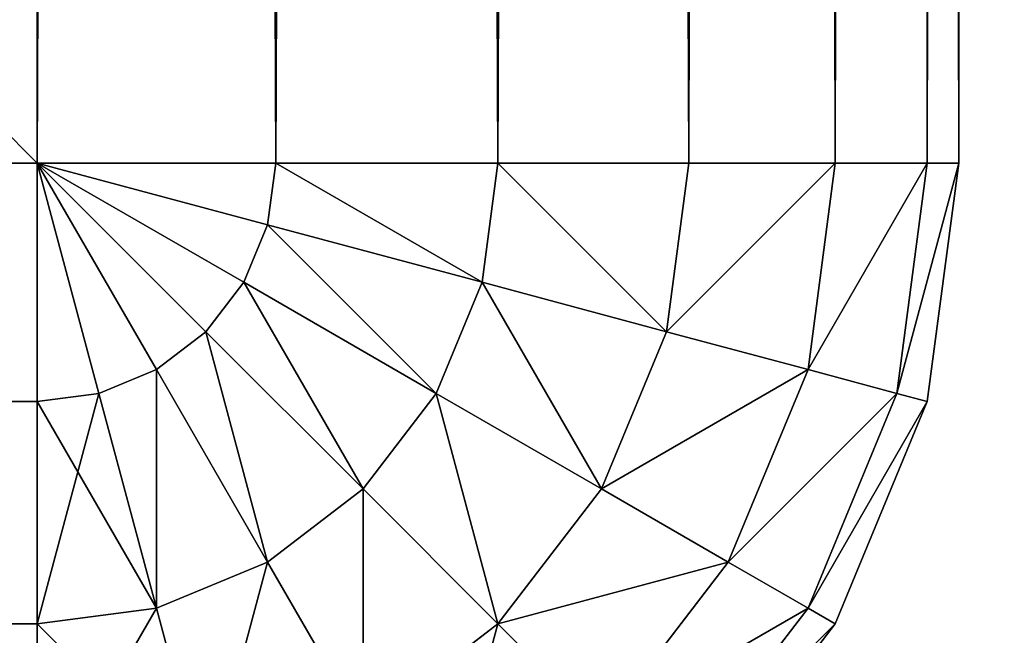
# Model space of a CAD drawing. Extents: x 0 to 706, y 79 to 431.
# Tile 15 of 256: x 237.352 to 237.753, y 234.2 to 234.451. Entities that reach past the tile are written whole.
import ezdxf

# ---------------------------------------------------------------- set-up
doc = ezdxf.new("R2010")
doc.units = 0
doc.header["$MEASUREMENT"] = 0
doc.layers.get('0').update_dxf_attribs({"color": 144, "linetype": 'CONTINUOUS'})
doc.layers.add('BLOC_B_TON', color=134, linetype='CONTINUOUS')
doc.layers.add('SOL', color=36, linetype='CONTINUOUS')

# ---------------------------------------------------------------- blocks, each defined once
blk = doc.blocks.new('B_TON_24___X_24___X_24___1')
for p, q in [((23.625, 23.625, 24), (23.625, 0.375, 24)), ((23.625, 23.625), (23.625, 0.375)), ((23.72206, 0.375, 23.98722), (23.72206, 23.625, 23.98722)), ((23.72206, 0.375, 0.01278), (23.72206, 23.625, 0.01278)), ((23.8125, 0.375, 23.94976), (23.8125, 23.625, 23.94976)), ((23.8125, 0.375, 0.05024), (23.8125, 23.625, 0.05024)), ((23.89017, 0.375, 23.89017), (23.89017, 23.625, 23.89017)), ((23.89017, 0.375, 0.10983), (23.89017, 23.625, 0.10983)), ((23.94976, 0.375, 23.8125), (23.94976, 23.625, 23.8125)), ((23.94976, 0.375, 0.1875), (23.94976, 23.625, 0.1875)), ((23.98722, 0.375, 23.72206), (23.98722, 23.625, 23.72206)), ((23.98722, 0.375, 0.27794), (23.98722, 23.625, 0.27794)), ((24, 23.625, 23.625), (24, 0.375, 23.625)), ((24, 0.375, 0.375), (24, 23.625, 0.375)), ((23.625, 0.375), (0.375, 0.375)), ((23.625, 0.375, 24), (0.375, 0.375, 24)), ((23.69363, 0.30637, 0.01278), (23.625, 0.375)), ((23.70905, 0.32647, 0.01278), (23.625, 0.375)), ((23.67353, 0.29095, 0.01278), (23.625, 0.375)), ((23.65012, 0.28125, 0.01278), (23.625, 0.375)), ((23.71875, 0.34988, 0.01278), (23.625, 0.375)), ((23.625, 0.27794, 0.01278), (23.625, 0.375)), ((23.72206, 0.375, 0.01278), (23.625, 0.375)), ((23.67353, 0.29095, 23.98722), (23.625, 0.375, 24)), ((23.65012, 0.28125, 23.98722), (23.625, 0.375, 24)), ((23.70905, 0.32647, 23.98722), (23.625, 0.375, 24)), ((23.71875, 0.34988, 23.98722), (23.625, 0.375, 24)), ((23.69363, 0.30637, 23.98722), (23.625, 0.375, 24)), ((23.625, 0.375, 24), (23.625, 0.27794, 23.98722)), ((23.72206, 0.375, 23.98722), (23.625, 0.375, 24)), ((23.71875, 0.34988, 0.01278), (23.72206, 0.375, 0.01278)), ((23.71875, 0.34988, 23.98722), (23.72206, 0.375, 23.98722)), ((23.8125, 0.375, 0.05024), (23.72206, 0.375, 0.01278)), ((23.8125, 0.375, 23.94976), (23.72206, 0.375, 23.98722)), ((23.80611, 0.32647, 0.05024), (23.8125, 0.375, 0.05024)), ((23.80611, 0.32647, 23.94976), (23.8125, 0.375, 23.94976)), ((23.89017, 0.375, 0.10983), (23.8125, 0.375, 0.05024)), ((23.89017, 0.375, 23.89017), (23.8125, 0.375, 23.94976)), ((23.88113, 0.30637, 0.10983), (23.89017, 0.375, 0.10983)), ((23.88113, 0.30637, 23.89017), (23.89017, 0.375, 23.89017)), ((23.94976, 0.375, 23.8125), (23.89017, 0.375, 23.89017)), ((23.94976, 0.375, 0.1875), (23.89017, 0.375, 0.10983)), ((23.93869, 0.29095, 0.1875), (23.94976, 0.375, 0.1875)), ((23.93869, 0.29095, 23.8125), (23.94976, 0.375, 23.8125)), ((23.98722, 0.375, 0.27794), (23.94976, 0.375, 0.1875)), ((23.98722, 0.375, 23.72206), (23.94976, 0.375, 23.8125)), ((23.97488, 0.28125, 0.27794), (23.98722, 0.375, 0.27794)), ((23.97488, 0.28125, 23.72206), (23.98722, 0.375, 23.72206)), ((23.98722, 0.27794, 23.625), (24, 0.375, 23.625)), ((24, 0.375, 20), (23.98722, 0.27794, 20)), ((24, 0.375, 23.625), (23.98722, 0.375, 23.72206)), ((24, 0.375, 0.375), (23.98722, 0.375, 0.27794)), ((23.98722, 0.27794, 0.375), (24, 0.375, 0.375)), ((24, 0.375, 20), (24, 0.375, 23.625)), ((24, 0.375, 0.375), (24, 0.375, 20)), ((23.70905, 0.32647, 0.01278), (23.71875, 0.34988, 0.01278)), ((23.70905, 0.32647, 23.98722), (23.71875, 0.34988, 23.98722)), ((23.80611, 0.32647, 0.05024), (23.71875, 0.34988, 0.01278)), ((23.80611, 0.32647, 23.94976), (23.71875, 0.34988, 23.98722)), ((23.69363, 0.30637, 0.01278), (23.70905, 0.32647, 0.01278)), ((23.69363, 0.30637, 23.98722), (23.70905, 0.32647, 23.98722)), ((23.78738, 0.28125, 0.05024), (23.70905, 0.32647, 0.01278)), ((23.78738, 0.28125, 23.94976), (23.70905, 0.32647, 23.98722)), ((23.78738, 0.28125, 0.05024), (23.80611, 0.32647, 0.05024)), ((23.78738, 0.28125, 23.94976), (23.80611, 0.32647, 23.94976)), ((23.88113, 0.30637, 0.10983), (23.80611, 0.32647, 0.05024)), ((23.88113, 0.30637, 23.89017), (23.80611, 0.32647, 23.94976)), ((23.67353, 0.29095, 0.01278), (23.69363, 0.30637, 0.01278)), ((23.67353, 0.29095, 23.98722), (23.69363, 0.30637, 23.98722)), ((23.75758, 0.24242, 0.05024), (23.69363, 0.30637, 0.01278)), ((23.75758, 0.24242, 23.94976), (23.69363, 0.30637, 23.98722)), ((23.85464, 0.24242, 0.10983), (23.88113, 0.30637, 0.10983)), ((23.85464, 0.24242, 23.89017), (23.88113, 0.30637, 23.89017)), ((23.93869, 0.29095, 0.1875), (23.88113, 0.30637, 0.10983)), ((23.93869, 0.29095, 23.8125), (23.88113, 0.30637, 23.89017)), ((23.65012, 0.28125, 0.01278), (23.67353, 0.29095, 0.01278)), ((23.65012, 0.28125, 23.98722), (23.67353, 0.29095, 23.98722)), ((23.71875, 0.21262, 0.05024), (23.67353, 0.29095, 0.01278)), ((23.71875, 0.21262, 23.94976), (23.67353, 0.29095, 23.98722)), ((23.90625, 0.21262, 0.1875), (23.93869, 0.29095, 0.1875)), ((23.90625, 0.21262, 23.8125), (23.93869, 0.29095, 23.8125)), ((23.97488, 0.28125, 0.27794), (23.93869, 0.29095, 0.1875)), ((23.97488, 0.28125, 23.72206), (23.93869, 0.29095, 23.8125)), ((23.625, 0.27794, 0.01278), (23.65012, 0.28125, 0.01278)), ((23.625, 0.27794, 23.98722), (23.65012, 0.28125, 23.98722)), ((23.67353, 0.19389, 0.05024), (23.65012, 0.28125, 0.01278)), ((23.67353, 0.19389, 23.94976), (23.65012, 0.28125, 23.98722)), ((23.75758, 0.24242, 0.05024), (23.78738, 0.28125, 0.05024)), ((23.75758, 0.24242, 23.94976), (23.78738, 0.28125, 23.94976)), ((23.85464, 0.24242, 0.10983), (23.78738, 0.28125, 0.05024)), ((23.85464, 0.24242, 23.89017), (23.78738, 0.28125, 23.94976)), ((23.93869, 0.19389, 0.27794), (23.97488, 0.28125, 0.27794)), ((23.93869, 0.19389, 23.72206), (23.97488, 0.28125, 23.72206)), ((23.98722, 0.27794, 0.375), (23.97488, 0.28125, 0.27794)), ((23.98722, 0.27794, 23.625), (23.97488, 0.28125, 23.72206)), ((0.375, 0.27794, 0.01278), (23.625, 0.27794, 0.01278)), ((0.375, 0.27794, 23.98722), (23.625, 0.27794, 23.98722)), ((23.625, 0.27794, 0.01278), (23.625, 0.1875, 0.05024)), ((23.625, 0.27794, 23.98722), (23.625, 0.1875, 23.94976)), ((23.94976, 0.1875, 0.375), (23.98722, 0.27794, 0.375)), ((23.98722, 0.27794, 20), (23.94976, 0.1875, 20)), ((23.94976, 0.1875, 23.625), (23.98722, 0.27794, 23.625)), ((23.98722, 0.27794, 20), (23.98722, 0.27794, 23.625)), ((23.98722, 0.27794, 0.375), (23.98722, 0.27794, 20)), ((23.71875, 0.21262, 0.05024), (23.75758, 0.24242, 0.05024)), ((23.71875, 0.21262, 23.94976), (23.75758, 0.24242, 23.94976)), ((23.8125, 0.1875, 0.10983), (23.75758, 0.24242, 0.05024)), ((23.8125, 0.1875, 23.89017), (23.75758, 0.24242, 23.94976)), ((23.8125, 0.1875, 0.10983), (23.85464, 0.24242, 0.10983)), ((23.8125, 0.1875, 23.89017), (23.85464, 0.24242, 23.89017)), ((23.90625, 0.21262, 0.1875), (23.85464, 0.24242, 0.10983)), ((23.90625, 0.21262, 23.8125), (23.85464, 0.24242, 23.89017)), ((23.67353, 0.19389, 0.05024), (23.71875, 0.21262, 0.05024)), ((23.67353, 0.19389, 23.94976), (23.71875, 0.21262, 23.94976)), ((23.75758, 0.14536, 0.10983), (23.71875, 0.21262, 0.05024)), ((23.75758, 0.14536, 23.89017), (23.71875, 0.21262, 23.94976)), ((23.85464, 0.14536, 0.1875), (23.90625, 0.21262, 0.1875)), ((23.85464, 0.14536, 23.8125), (23.90625, 0.21262, 23.8125)), ((23.93869, 0.19389, 0.27794), (23.90625, 0.21262, 0.1875)), ((23.93869, 0.19389, 23.72206), (23.90625, 0.21262, 23.8125)), ((23.625, 0.1875, 0.05024), (23.67353, 0.19389, 0.05024)), ((23.625, 0.1875, 23.94976), (23.67353, 0.19389, 23.94976)), ((23.69363, 0.11887, 0.10983), (23.67353, 0.19389, 0.05024)), ((23.69363, 0.11887, 23.89017), (23.67353, 0.19389, 23.94976)), ((23.88113, 0.11887, 0.27794), (23.93869, 0.19389, 0.27794)), ((23.88113, 0.11887, 23.72206), (23.93869, 0.19389, 23.72206)), ((23.94976, 0.1875, 0.375), (23.93869, 0.19389, 0.27794)), ((23.94976, 0.1875, 23.625), (23.93869, 0.19389, 23.72206)), ((0.375, 0.1875, 0.05024), (23.625, 0.1875, 0.05024)), ((0.375, 0.1875, 23.94976), (23.625, 0.1875, 23.94976)), ((23.625, 0.1875, 0.05024), (23.625, 0.10983, 0.10983)), ((23.625, 0.1875, 23.94976), (23.625, 0.10983, 23.89017)), ((23.75758, 0.14536, 0.10983), (23.8125, 0.1875, 0.10983)), ((23.75758, 0.14536, 23.89017), (23.8125, 0.1875, 23.89017)), ((23.85464, 0.14536, 0.1875), (23.8125, 0.1875, 0.10983)), ((23.85464, 0.14536, 23.8125), (23.8125, 0.1875, 23.89017)), ((23.89017, 0.10983, 0.375), (23.94976, 0.1875, 0.375)), ((23.94976, 0.1875, 20), (23.89017, 0.10983, 20)), ((23.89017, 0.10983, 23.625), (23.94976, 0.1875, 23.625)), ((23.94976, 0.1875, 20), (23.94976, 0.1875, 23.625)), ((23.94976, 0.1875, 0.375), (23.94976, 0.1875, 20))]:
    blk.add_line(p, q)
at = {"color": 253}
mesh = blk.add_polyface(dxfattribs=at)
corners = [(23.625, 0.375, 24), (0.375, 23.625, 24), (0.375, 0.375, 24), (23.625, 23.625, 24)]
mesh.append_faces([[corners[k] for k in face] for face in [(0, 1, 2), (1, 0, 3)]], dxfattribs={"vtx0": -1, "color": 253})
mesh = blk.add_polyface()
corners = [(23.625, 23.625), (0.375, 0.375), (0.375, 23.625), (23.625, 0.375)]
mesh.append_faces([[corners[k] for k in face] for face in [(0, 1, 2), (1, 0, 3)]], dxfattribs={"vtx0": -1})
mesh = blk.add_polyface(dxfattribs=at)
corners = [(23.72206, 0.375, 23.98722), (23.625, 23.625, 24), (23.625, 0.375, 24), (23.72206, 23.625, 23.98722)]
mesh.append_faces([[corners[k] for k in face] for face in [(0, 1, 2), (1, 0, 3)]], dxfattribs={"vtx0": -1, "color": 253})
mesh = blk.add_polyface()
corners = [(23.72206, 23.625, 0.01278), (23.625, 0.375), (23.625, 23.625), (23.72206, 0.375, 0.01278)]
mesh.append_faces([[corners[k] for k in face] for face in [(0, 1, 2), (1, 0, 3)]], dxfattribs={"vtx0": -1})
mesh = blk.add_polyface(dxfattribs=at)
corners = [(23.8125, 0.375, 23.94976), (23.72206, 23.625, 23.98722), (23.72206, 0.375, 23.98722), (23.8125, 23.625, 23.94976)]
mesh.append_faces([[corners[k] for k in face] for face in [(0, 1, 2), (1, 0, 3)]], dxfattribs={"vtx0": -1, "color": 253})
mesh = blk.add_polyface()
corners = [(23.8125, 23.625, 0.05024), (23.72206, 0.375, 0.01278), (23.72206, 23.625, 0.01278), (23.8125, 0.375, 0.05024)]
mesh.append_faces([[corners[k] for k in face] for face in [(0, 1, 2), (1, 0, 3)]], dxfattribs={"vtx0": -1})
mesh = blk.add_polyface(dxfattribs=at)
corners = [(23.89017, 0.375, 23.89017), (23.8125, 23.625, 23.94976), (23.8125, 0.375, 23.94976), (23.89017, 23.625, 23.89017)]
mesh.append_faces([[corners[k] for k in face] for face in [(0, 1, 2), (1, 0, 3)]], dxfattribs={"vtx0": -1, "color": 253})
mesh = blk.add_polyface()
corners = [(23.89017, 23.625, 0.10983), (23.8125, 0.375, 0.05024), (23.8125, 23.625, 0.05024), (23.89017, 0.375, 0.10983)]
mesh.append_faces([[corners[k] for k in face] for face in [(0, 1, 2), (1, 0, 3)]], dxfattribs={"vtx0": -1})
mesh = blk.add_polyface(dxfattribs=at)
corners = [(23.94976, 23.625, 23.8125), (23.89017, 0.375, 23.89017), (23.94976, 0.375, 23.8125), (23.89017, 23.625, 23.89017)]
mesh.append_faces([[corners[k] for k in face] for face in [(0, 1, 2), (1, 0, 3)]], dxfattribs={"vtx0": -1, "color": 253})
mesh = blk.add_polyface(dxfattribs=at)
corners = [(23.89017, 23.625, 0.10983), (23.94976, 0.375, 0.1875), (23.89017, 0.375, 0.10983), (23.94976, 23.625, 0.1875)]
mesh.append_faces([[corners[k] for k in face] for face in [(0, 1, 2), (1, 0, 3)]], dxfattribs={"vtx0": -1, "color": 253})
mesh = blk.add_polyface(dxfattribs=at)
corners = [(23.98722, 23.625, 23.72206), (23.94976, 0.375, 23.8125), (23.98722, 0.375, 23.72206), (23.94976, 23.625, 23.8125)]
mesh.append_faces([[corners[k] for k in face] for face in [(0, 1, 2), (1, 0, 3)]], dxfattribs={"vtx0": -1, "color": 253})
mesh = blk.add_polyface(dxfattribs=at)
corners = [(23.94976, 23.625, 0.1875), (23.98722, 0.375, 0.27794), (23.94976, 0.375, 0.1875), (23.98722, 23.625, 0.27794)]
mesh.append_faces([[corners[k] for k in face] for face in [(0, 1, 2), (1, 0, 3)]], dxfattribs={"vtx0": -1, "color": 253})
mesh = blk.add_polyface(dxfattribs=at)
corners = [(24, 23.625, 23.625), (23.98722, 0.375, 23.72206), (24, 0.375, 23.625), (23.98722, 23.625, 23.72206)]
mesh.append_faces([[corners[k] for k in face] for face in [(0, 1, 2), (1, 0, 3)]], dxfattribs={"vtx0": -1, "color": 253})
mesh = blk.add_polyface(dxfattribs=at)
corners = [(23.98722, 23.625, 0.27794), (24, 0.375, 0.375), (23.98722, 0.375, 0.27794), (24, 23.625, 0.375)]
mesh.append_faces([[corners[k] for k in face] for face in [(0, 1, 2), (1, 0, 3)]], dxfattribs={"vtx0": -1, "color": 253})
mesh = blk.add_polyface(dxfattribs=at)
corners = [(24, 23.625, 0.375), (24, 0.375, 20), (24, 0.375, 0.375), (24, 0.375, 23.625), (24, 23.625, 23.625), (24, 23.625, 20)]
mesh.append_faces([[corners[k] for k in face] for face in [(0, 1, 2), (4, 0, 5)]], dxfattribs={"vtx0": -1, "color": 253})
mesh.append_faces([[corners[k] for k in face] for face in [(1, 0, 3), (3, 0, 4)]], dxfattribs={"vtx0": -1, "vtx1": -1, "color": 253})
mesh = blk.add_polyface()
corners = [(23.625, 0.375), (0.375, 0.27794, 0.01278), (0.375, 0.375), (23.625, 0.27794, 0.01278)]
mesh.append_faces([[corners[k] for k in face] for face in [(0, 1, 2), (1, 0, 3)]], dxfattribs={"vtx0": -1})
mesh = blk.add_polyface(dxfattribs=at)
corners = [(23.625, 0.27794, 23.98722), (0.375, 0.375, 24), (0.375, 0.27794, 23.98722), (23.625, 0.375, 24)]
mesh.append_faces([[corners[k] for k in face] for face in [(0, 1, 2), (1, 0, 3)]], dxfattribs={"vtx0": -1, "color": 253})
mesh = blk.add_polyface()
corners = [(23.70905, 0.32647, 0.01278), (23.69363, 0.30637, 0.01278), (23.625, 0.375)]
mesh.append_faces([[corners[k] for k in face] for face in [(0, 1, 2)]])
mesh = blk.add_polyface()
corners = [(23.69363, 0.30637, 0.01278), (23.67353, 0.29095, 0.01278), (23.625, 0.375)]
mesh.append_faces([[corners[k] for k in face] for face in [(0, 1, 2)]])
mesh = blk.add_polyface()
corners = [(23.67353, 0.29095, 0.01278), (23.65012, 0.28125, 0.01278), (23.625, 0.375)]
mesh.append_faces([[corners[k] for k in face] for face in [(0, 1, 2)]])
mesh = blk.add_polyface()
corners = [(23.71875, 0.34988, 0.01278), (23.70905, 0.32647, 0.01278), (23.625, 0.375)]
mesh.append_faces([[corners[k] for k in face] for face in [(0, 1, 2)]])
mesh = blk.add_polyface()
corners = [(23.65012, 0.28125, 0.01278), (23.625, 0.27794, 0.01278), (23.625, 0.375)]
mesh.append_faces([[corners[k] for k in face] for face in [(0, 1, 2)]])
mesh = blk.add_polyface()
corners = [(23.72206, 0.375, 0.01278), (23.71875, 0.34988, 0.01278), (23.625, 0.375)]
mesh.append_faces([[corners[k] for k in face] for face in [(0, 1, 2)]])
mesh = blk.add_polyface(dxfattribs=at)
corners = [(23.71875, 0.34988, 23.98722), (23.625, 0.375, 24), (23.70905, 0.32647, 23.98722)]
mesh.append_faces([[corners[k] for k in face] for face in [(0, 1, 2)]], dxfattribs={"color": 253})
mesh = blk.add_polyface(dxfattribs=at)
corners = [(23.70905, 0.32647, 23.98722), (23.625, 0.375, 24), (23.69363, 0.30637, 23.98722)]
mesh.append_faces([[corners[k] for k in face] for face in [(0, 1, 2)]], dxfattribs={"color": 253})
mesh = blk.add_polyface(dxfattribs=at)
corners = [(23.67353, 0.29095, 23.98722), (23.625, 0.375, 24), (23.65012, 0.28125, 23.98722)]
mesh.append_faces([[corners[k] for k in face] for face in [(0, 1, 2)]], dxfattribs={"color": 253})
mesh = blk.add_polyface(dxfattribs=at)
corners = [(23.69363, 0.30637, 23.98722), (23.625, 0.375, 24), (23.67353, 0.29095, 23.98722)]
mesh.append_faces([[corners[k] for k in face] for face in [(0, 1, 2)]], dxfattribs={"color": 253})
mesh = blk.add_polyface(dxfattribs=at)
corners = [(23.65012, 0.28125, 23.98722), (23.625, 0.375, 24), (23.625, 0.27794, 23.98722)]
mesh.append_faces([[corners[k] for k in face] for face in [(0, 1, 2)]], dxfattribs={"color": 253})
mesh = blk.add_polyface(dxfattribs=at)
corners = [(23.72206, 0.375, 23.98722), (23.625, 0.375, 24), (23.71875, 0.34988, 23.98722)]
mesh.append_faces([[corners[k] for k in face] for face in [(0, 1, 2)]], dxfattribs={"color": 253})
mesh = blk.add_polyface()
corners = [(23.72206, 0.375, 0.01278), (23.80611, 0.32647, 0.05024), (23.71875, 0.34988, 0.01278), (23.8125, 0.375, 0.05024)]
mesh.append_faces([[corners[k] for k in face] for face in [(0, 1, 2), (1, 0, 3)]], dxfattribs={"vtx0": -1})
mesh = blk.add_polyface(dxfattribs=at)
corners = [(23.80611, 0.32647, 23.94976), (23.72206, 0.375, 23.98722), (23.71875, 0.34988, 23.98722), (23.8125, 0.375, 23.94976)]
mesh.append_faces([[corners[k] for k in face] for face in [(0, 1, 2), (1, 0, 3)]], dxfattribs={"vtx0": -1, "color": 253})
mesh = blk.add_polyface()
corners = [(23.8125, 0.375, 0.05024), (23.88113, 0.30637, 0.10983), (23.80611, 0.32647, 0.05024), (23.89017, 0.375, 0.10983)]
mesh.append_faces([[corners[k] for k in face] for face in [(0, 1, 2), (1, 0, 3)]], dxfattribs={"vtx0": -1})
mesh = blk.add_polyface(dxfattribs=at)
corners = [(23.88113, 0.30637, 23.89017), (23.8125, 0.375, 23.94976), (23.80611, 0.32647, 23.94976), (23.89017, 0.375, 23.89017)]
mesh.append_faces([[corners[k] for k in face] for face in [(0, 1, 2), (1, 0, 3)]], dxfattribs={"vtx0": -1, "color": 253})
mesh = blk.add_polyface(dxfattribs=at)
corners = [(23.88113, 0.30637, 0.10983), (23.94976, 0.375, 0.1875), (23.93869, 0.29095, 0.1875), (23.89017, 0.375, 0.10983)]
mesh.append_faces([[corners[k] for k in face] for face in [(0, 1, 2), (1, 0, 3)]], dxfattribs={"vtx0": -1, "color": 253})
mesh = blk.add_polyface(dxfattribs=at)
corners = [(23.94976, 0.375, 23.8125), (23.88113, 0.30637, 23.89017), (23.93869, 0.29095, 23.8125), (23.89017, 0.375, 23.89017)]
mesh.append_faces([[corners[k] for k in face] for face in [(0, 1, 2), (1, 0, 3)]], dxfattribs={"vtx0": -1, "color": 253})
mesh = blk.add_polyface(dxfattribs=at)
corners = [(23.93869, 0.29095, 0.1875), (23.98722, 0.375, 0.27794), (23.97488, 0.28125, 0.27794), (23.94976, 0.375, 0.1875)]
mesh.append_faces([[corners[k] for k in face] for face in [(0, 1, 2), (1, 0, 3)]], dxfattribs={"vtx0": -1, "color": 253})
mesh = blk.add_polyface(dxfattribs=at)
corners = [(23.98722, 0.375, 23.72206), (23.93869, 0.29095, 23.8125), (23.97488, 0.28125, 23.72206), (23.94976, 0.375, 23.8125)]
mesh.append_faces([[corners[k] for k in face] for face in [(0, 1, 2), (1, 0, 3)]], dxfattribs={"vtx0": -1, "color": 253})
mesh = blk.add_polyface(dxfattribs=at)
corners = [(23.97488, 0.28125, 0.27794), (24, 0.375, 0.375), (23.98722, 0.27794, 0.375), (23.98722, 0.375, 0.27794)]
mesh.append_faces([[corners[k] for k in face] for face in [(0, 1, 2), (1, 0, 3)]], dxfattribs={"vtx0": -1, "color": 253})
mesh = blk.add_polyface(dxfattribs=at)
corners = [(24, 0.375, 23.625), (23.97488, 0.28125, 23.72206), (23.98722, 0.27794, 23.625), (23.98722, 0.375, 23.72206)]
mesh.append_faces([[corners[k] for k in face] for face in [(0, 1, 2), (1, 0, 3)]], dxfattribs={"vtx0": -1, "color": 253})
mesh = blk.add_polyface(dxfattribs=at)
corners = [(24, 0.375, 20), (23.98722, 0.27794, 23.625), (23.98722, 0.27794, 20), (24, 0.375, 23.625)]
mesh.append_faces([[corners[k] for k in face] for face in [(0, 1, 2), (1, 0, 3)]], dxfattribs={"vtx0": -1, "color": 253})
mesh = blk.add_polyface(dxfattribs=at)
corners = [(24, 0.375, 0.375), (23.98722, 0.27794, 20), (23.98722, 0.27794, 0.375), (24, 0.375, 20)]
mesh.append_faces([[corners[k] for k in face] for face in [(0, 1, 2), (1, 0, 3)]], dxfattribs={"vtx0": -1, "color": 253})
mesh = blk.add_polyface()
corners = [(23.71875, 0.34988, 0.01278), (23.78738, 0.28125, 0.05024), (23.70905, 0.32647, 0.01278), (23.80611, 0.32647, 0.05024)]
mesh.append_faces([[corners[k] for k in face] for face in [(0, 1, 2), (1, 0, 3)]], dxfattribs={"vtx0": -1})
mesh = blk.add_polyface(dxfattribs=at)
corners = [(23.78738, 0.28125, 23.94976), (23.71875, 0.34988, 23.98722), (23.70905, 0.32647, 23.98722), (23.80611, 0.32647, 23.94976)]
mesh.append_faces([[corners[k] for k in face] for face in [(0, 1, 2), (1, 0, 3)]], dxfattribs={"vtx0": -1, "color": 253})
mesh = blk.add_polyface()
corners = [(23.70905, 0.32647, 0.01278), (23.75758, 0.24242, 0.05024), (23.69363, 0.30637, 0.01278), (23.78738, 0.28125, 0.05024)]
mesh.append_faces([[corners[k] for k in face] for face in [(0, 1, 2), (1, 0, 3)]], dxfattribs={"vtx0": -1})
mesh = blk.add_polyface(dxfattribs=at)
corners = [(23.75758, 0.24242, 23.94976), (23.70905, 0.32647, 23.98722), (23.69363, 0.30637, 23.98722), (23.78738, 0.28125, 23.94976)]
mesh.append_faces([[corners[k] for k in face] for face in [(0, 1, 2), (1, 0, 3)]], dxfattribs={"vtx0": -1, "color": 253})
mesh = blk.add_polyface()
corners = [(23.80611, 0.32647, 0.05024), (23.85464, 0.24242, 0.10983), (23.78738, 0.28125, 0.05024), (23.88113, 0.30637, 0.10983)]
mesh.append_faces([[corners[k] for k in face] for face in [(0, 1, 2), (1, 0, 3)]], dxfattribs={"vtx0": -1})
mesh = blk.add_polyface(dxfattribs=at)
corners = [(23.85464, 0.24242, 23.89017), (23.80611, 0.32647, 23.94976), (23.78738, 0.28125, 23.94976), (23.88113, 0.30637, 23.89017)]
mesh.append_faces([[corners[k] for k in face] for face in [(0, 1, 2), (1, 0, 3)]], dxfattribs={"vtx0": -1, "color": 253})
mesh = blk.add_polyface()
corners = [(23.69363, 0.30637, 0.01278), (23.71875, 0.21262, 0.05024), (23.67353, 0.29095, 0.01278), (23.75758, 0.24242, 0.05024)]
mesh.append_faces([[corners[k] for k in face] for face in [(0, 1, 2), (1, 0, 3)]], dxfattribs={"vtx0": -1})
mesh = blk.add_polyface(dxfattribs=at)
corners = [(23.71875, 0.21262, 23.94976), (23.69363, 0.30637, 23.98722), (23.67353, 0.29095, 23.98722), (23.75758, 0.24242, 23.94976)]
mesh.append_faces([[corners[k] for k in face] for face in [(0, 1, 2), (1, 0, 3)]], dxfattribs={"vtx0": -1, "color": 253})
mesh = blk.add_polyface(dxfattribs=at)
corners = [(23.85464, 0.24242, 0.10983), (23.93869, 0.29095, 0.1875), (23.90625, 0.21262, 0.1875), (23.88113, 0.30637, 0.10983)]
mesh.append_faces([[corners[k] for k in face] for face in [(0, 1, 2), (1, 0, 3)]], dxfattribs={"vtx0": -1, "color": 253})
mesh = blk.add_polyface(dxfattribs=at)
corners = [(23.93869, 0.29095, 23.8125), (23.85464, 0.24242, 23.89017), (23.90625, 0.21262, 23.8125), (23.88113, 0.30637, 23.89017)]
mesh.append_faces([[corners[k] for k in face] for face in [(0, 1, 2), (1, 0, 3)]], dxfattribs={"vtx0": -1, "color": 253})
mesh = blk.add_polyface()
corners = [(23.67353, 0.29095, 0.01278), (23.67353, 0.19389, 0.05024), (23.65012, 0.28125, 0.01278), (23.71875, 0.21262, 0.05024)]
mesh.append_faces([[corners[k] for k in face] for face in [(0, 1, 2), (1, 0, 3)]], dxfattribs={"vtx0": -1})
mesh = blk.add_polyface(dxfattribs=at)
corners = [(23.67353, 0.19389, 23.94976), (23.67353, 0.29095, 23.98722), (23.65012, 0.28125, 23.98722), (23.71875, 0.21262, 23.94976)]
mesh.append_faces([[corners[k] for k in face] for face in [(0, 1, 2), (1, 0, 3)]], dxfattribs={"vtx0": -1, "color": 253})
mesh = blk.add_polyface(dxfattribs=at)
corners = [(23.90625, 0.21262, 0.1875), (23.97488, 0.28125, 0.27794), (23.93869, 0.19389, 0.27794), (23.93869, 0.29095, 0.1875)]
mesh.append_faces([[corners[k] for k in face] for face in [(0, 1, 2), (1, 0, 3)]], dxfattribs={"vtx0": -1, "color": 253})
mesh = blk.add_polyface(dxfattribs=at)
corners = [(23.97488, 0.28125, 23.72206), (23.90625, 0.21262, 23.8125), (23.93869, 0.19389, 23.72206), (23.93869, 0.29095, 23.8125)]
mesh.append_faces([[corners[k] for k in face] for face in [(0, 1, 2), (1, 0, 3)]], dxfattribs={"vtx0": -1, "color": 253})
mesh = blk.add_polyface()
corners = [(23.65012, 0.28125, 0.01278), (23.625, 0.1875, 0.05024), (23.625, 0.27794, 0.01278), (23.67353, 0.19389, 0.05024)]
mesh.append_faces([[corners[k] for k in face] for face in [(0, 1, 2), (1, 0, 3)]], dxfattribs={"vtx0": -1})
mesh = blk.add_polyface(dxfattribs=at)
corners = [(23.67353, 0.19389, 23.94976), (23.625, 0.27794, 23.98722), (23.625, 0.1875, 23.94976), (23.65012, 0.28125, 23.98722)]
mesh.append_faces([[corners[k] for k in face] for face in [(0, 1, 2), (1, 0, 3)]], dxfattribs={"vtx0": -1, "color": 253})
mesh = blk.add_polyface()
corners = [(23.78738, 0.28125, 0.05024), (23.8125, 0.1875, 0.10983), (23.75758, 0.24242, 0.05024), (23.85464, 0.24242, 0.10983)]
mesh.append_faces([[corners[k] for k in face] for face in [(0, 1, 2), (1, 0, 3)]], dxfattribs={"vtx0": -1})
mesh = blk.add_polyface(dxfattribs=at)
corners = [(23.8125, 0.1875, 23.89017), (23.78738, 0.28125, 23.94976), (23.75758, 0.24242, 23.94976), (23.85464, 0.24242, 23.89017)]
mesh.append_faces([[corners[k] for k in face] for face in [(0, 1, 2), (1, 0, 3)]], dxfattribs={"vtx0": -1, "color": 253})
mesh = blk.add_polyface(dxfattribs=at)
corners = [(23.93869, 0.19389, 0.27794), (23.98722, 0.27794, 0.375), (23.94976, 0.1875, 0.375), (23.97488, 0.28125, 0.27794)]
mesh.append_faces([[corners[k] for k in face] for face in [(0, 1, 2), (1, 0, 3)]], dxfattribs={"vtx0": -1, "color": 253})
mesh = blk.add_polyface(dxfattribs=at)
corners = [(23.98722, 0.27794, 23.625), (23.93869, 0.19389, 23.72206), (23.94976, 0.1875, 23.625), (23.97488, 0.28125, 23.72206)]
mesh.append_faces([[corners[k] for k in face] for face in [(0, 1, 2), (1, 0, 3)]], dxfattribs={"vtx0": -1, "color": 253})
mesh = blk.add_polyface()
corners = [(23.625, 0.27794, 0.01278), (0.375, 0.1875, 0.05024), (0.375, 0.27794, 0.01278), (23.625, 0.1875, 0.05024)]
mesh.append_faces([[corners[k] for k in face] for face in [(0, 1, 2), (1, 0, 3)]], dxfattribs={"vtx0": -1})
mesh = blk.add_polyface(dxfattribs=at)
corners = [(23.625, 0.1875, 23.94976), (0.375, 0.27794, 23.98722), (0.375, 0.1875, 23.94976), (23.625, 0.27794, 23.98722)]
mesh.append_faces([[corners[k] for k in face] for face in [(0, 1, 2), (1, 0, 3)]], dxfattribs={"vtx0": -1, "color": 253})
mesh = blk.add_polyface(dxfattribs=at)
corners = [(23.98722, 0.27794, 20), (23.94976, 0.1875, 23.625), (23.94976, 0.1875, 20), (23.98722, 0.27794, 23.625)]
mesh.append_faces([[corners[k] for k in face] for face in [(0, 1, 2), (1, 0, 3)]], dxfattribs={"vtx0": -1, "color": 253})
mesh = blk.add_polyface(dxfattribs=at)
corners = [(23.98722, 0.27794, 0.375), (23.94976, 0.1875, 20), (23.94976, 0.1875, 0.375), (23.98722, 0.27794, 20)]
mesh.append_faces([[corners[k] for k in face] for face in [(0, 1, 2), (1, 0, 3)]], dxfattribs={"vtx0": -1, "color": 253})
mesh = blk.add_polyface()
corners = [(23.75758, 0.24242, 0.05024), (23.75758, 0.14536, 0.10983), (23.71875, 0.21262, 0.05024), (23.8125, 0.1875, 0.10983)]
mesh.append_faces([[corners[k] for k in face] for face in [(0, 1, 2), (1, 0, 3)]], dxfattribs={"vtx0": -1})
mesh = blk.add_polyface(dxfattribs=at)
corners = [(23.75758, 0.14536, 23.89017), (23.75758, 0.24242, 23.94976), (23.71875, 0.21262, 23.94976), (23.8125, 0.1875, 23.89017)]
mesh.append_faces([[corners[k] for k in face] for face in [(0, 1, 2), (1, 0, 3)]], dxfattribs={"vtx0": -1, "color": 253})
mesh = blk.add_polyface(dxfattribs=at)
corners = [(23.8125, 0.1875, 0.10983), (23.90625, 0.21262, 0.1875), (23.85464, 0.14536, 0.1875), (23.85464, 0.24242, 0.10983)]
mesh.append_faces([[corners[k] for k in face] for face in [(0, 1, 2), (1, 0, 3)]], dxfattribs={"vtx0": -1, "color": 253})
mesh = blk.add_polyface(dxfattribs=at)
corners = [(23.90625, 0.21262, 23.8125), (23.8125, 0.1875, 23.89017), (23.85464, 0.14536, 23.8125), (23.85464, 0.24242, 23.89017)]
mesh.append_faces([[corners[k] for k in face] for face in [(0, 1, 2), (1, 0, 3)]], dxfattribs={"vtx0": -1, "color": 253})
mesh = blk.add_polyface()
corners = [(23.71875, 0.21262, 0.05024), (23.69363, 0.11887, 0.10983), (23.67353, 0.19389, 0.05024), (23.75758, 0.14536, 0.10983)]
mesh.append_faces([[corners[k] for k in face] for face in [(0, 1, 2), (1, 0, 3)]], dxfattribs={"vtx0": -1})
mesh = blk.add_polyface(dxfattribs=at)
corners = [(23.69363, 0.11887, 23.89017), (23.71875, 0.21262, 23.94976), (23.67353, 0.19389, 23.94976), (23.75758, 0.14536, 23.89017)]
mesh.append_faces([[corners[k] for k in face] for face in [(0, 1, 2), (1, 0, 3)]], dxfattribs={"vtx0": -1, "color": 253})
mesh = blk.add_polyface(dxfattribs=at)
corners = [(23.85464, 0.14536, 0.1875), (23.93869, 0.19389, 0.27794), (23.88113, 0.11887, 0.27794), (23.90625, 0.21262, 0.1875)]
mesh.append_faces([[corners[k] for k in face] for face in [(0, 1, 2), (1, 0, 3)]], dxfattribs={"vtx0": -1, "color": 253})
mesh = blk.add_polyface(dxfattribs=at)
corners = [(23.93869, 0.19389, 23.72206), (23.85464, 0.14536, 23.8125), (23.88113, 0.11887, 23.72206), (23.90625, 0.21262, 23.8125)]
mesh.append_faces([[corners[k] for k in face] for face in [(0, 1, 2), (1, 0, 3)]], dxfattribs={"vtx0": -1, "color": 253})
mesh = blk.add_polyface()
corners = [(23.67353, 0.19389, 0.05024), (23.625, 0.10983, 0.10983), (23.625, 0.1875, 0.05024), (23.69363, 0.11887, 0.10983)]
mesh.append_faces([[corners[k] for k in face] for face in [(0, 1, 2), (1, 0, 3)]], dxfattribs={"vtx0": -1})
mesh = blk.add_polyface(dxfattribs=at)
corners = [(23.69363, 0.11887, 23.89017), (23.625, 0.1875, 23.94976), (23.625, 0.10983, 23.89017), (23.67353, 0.19389, 23.94976)]
mesh.append_faces([[corners[k] for k in face] for face in [(0, 1, 2), (1, 0, 3)]], dxfattribs={"vtx0": -1, "color": 253})
mesh = blk.add_polyface(dxfattribs=at)
corners = [(23.88113, 0.11887, 0.27794), (23.94976, 0.1875, 0.375), (23.89017, 0.10983, 0.375), (23.93869, 0.19389, 0.27794)]
mesh.append_faces([[corners[k] for k in face] for face in [(0, 1, 2), (1, 0, 3)]], dxfattribs={"vtx0": -1, "color": 253})
mesh = blk.add_polyface(dxfattribs=at)
corners = [(23.94976, 0.1875, 23.625), (23.88113, 0.11887, 23.72206), (23.89017, 0.10983, 23.625), (23.93869, 0.19389, 23.72206)]
mesh.append_faces([[corners[k] for k in face] for face in [(0, 1, 2), (1, 0, 3)]], dxfattribs={"vtx0": -1, "color": 253})
mesh = blk.add_polyface()
corners = [(23.625, 0.1875, 0.05024), (0.375, 0.10983, 0.10983), (0.375, 0.1875, 0.05024), (23.625, 0.10983, 0.10983)]
mesh.append_faces([[corners[k] for k in face] for face in [(0, 1, 2), (1, 0, 3)]], dxfattribs={"vtx0": -1})
mesh = blk.add_polyface(dxfattribs=at)
corners = [(23.625, 0.10983, 23.89017), (0.375, 0.1875, 23.94976), (0.375, 0.10983, 23.89017), (23.625, 0.1875, 23.94976)]
mesh.append_faces([[corners[k] for k in face] for face in [(0, 1, 2), (1, 0, 3)]], dxfattribs={"vtx0": -1, "color": 253})
mesh = blk.add_polyface(dxfattribs=at)
corners = [(23.85464, 0.14536, 0.1875), (23.75758, 0.14536, 0.10983), (23.8125, 0.1875, 0.10983), (23.78738, 0.09375, 0.1875)]
mesh.append_faces([[corners[k] for k in face] for face in [(0, 1, 2), (1, 0, 3)]], dxfattribs={"vtx0": -1, "color": 253})
mesh = blk.add_polyface(dxfattribs=at)
corners = [(23.8125, 0.1875, 23.89017), (23.78738, 0.09375, 23.8125), (23.85464, 0.14536, 23.8125), (23.75758, 0.14536, 23.89017)]
mesh.append_faces([[corners[k] for k in face] for face in [(0, 1, 2), (1, 0, 3)]], dxfattribs={"vtx0": -1, "color": 253})
mesh = blk.add_polyface(dxfattribs=at)
corners = [(23.94976, 0.1875, 20), (23.89017, 0.10983, 23.625), (23.89017, 0.10983, 20), (23.94976, 0.1875, 23.625)]
mesh.append_faces([[corners[k] for k in face] for face in [(0, 1, 2), (1, 0, 3)]], dxfattribs={"vtx0": -1, "color": 253})
mesh = blk.add_polyface(dxfattribs=at)
corners = [(23.94976, 0.1875, 0.375), (23.89017, 0.10983, 20), (23.89017, 0.10983, 0.375), (23.94976, 0.1875, 20)]
mesh.append_faces([[corners[k] for k in face] for face in [(0, 1, 2), (1, 0, 3)]], dxfattribs={"vtx0": -1, "color": 253})
blk = doc.blocks.new('GROUPE_5')
at = {"color": 67}
mesh = blk.add_polyface(dxfattribs=at)
corners = [(568.9375, 0), (-137.125, 351.125), (-137.125, 0), (568.9375, 351.125)]
mesh.append_faces([[corners[k] for k in face] for face in [(0, 1, 2), (1, 0, 3)]], dxfattribs={"vtx0": -1, "color": 67})

msp = doc.modelspace()

# ---------------------------------------------------------------- block references
at = {"layer": 'BLOC_B_TON'}
msp.add_blockref('B_TON_24___X_24___X_24___1', (213.73403, 234.0173, 30.34976), dxfattribs=at)
at = {"layer": 'SOL'}
msp.add_blockref('GROUPE_5', (137.125, 79.39059, 50.34976), dxfattribs=at)

doc.saveas('drawing.dxf')
